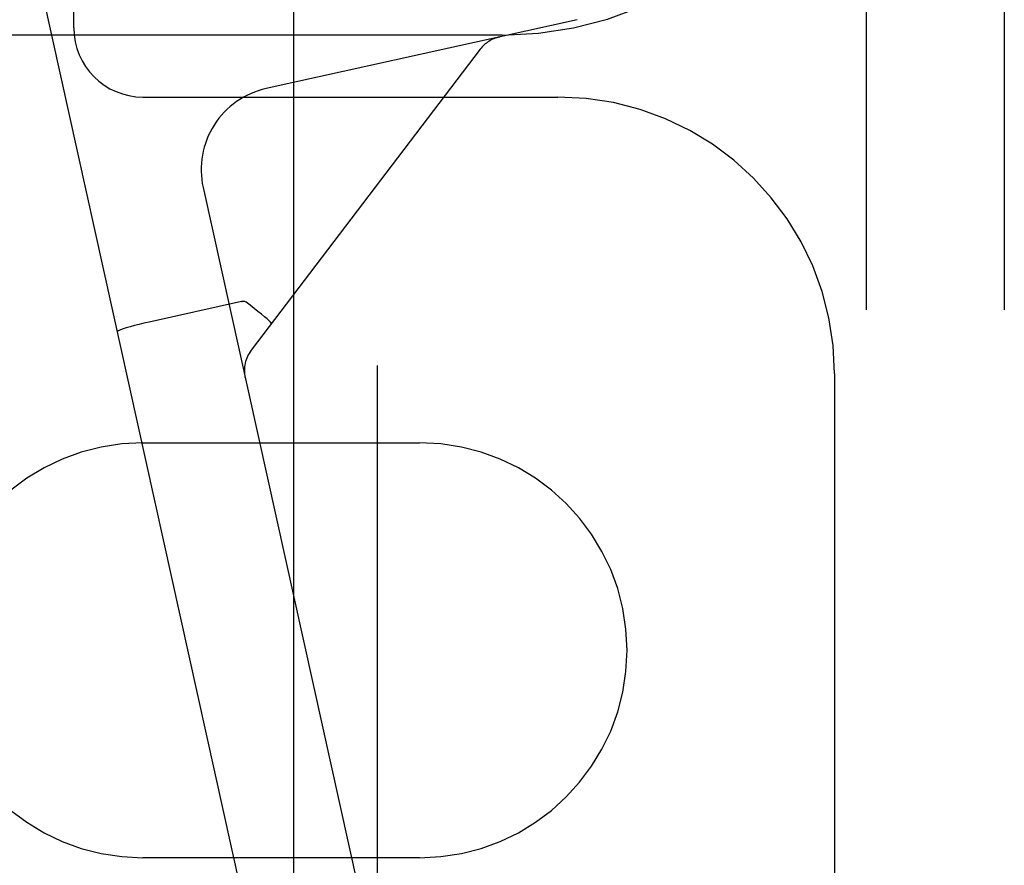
# Model space of a CAD drawing. Header units: inches. Extents: x 0 to 215, y 0 to 139.
# Tile 81 of 111: x 123.574 to 124.464, y 53.097 to 53.862. Entities that reach past the tile are written whole.
import ezdxf

# ---------------------------------------------------------------- set-up
doc = ezdxf.new("R2010")
doc.units = ezdxf.units.IN
doc.header["$LTSCALE"] = 11.804375
doc.header["$MEASUREMENT"] = 0
doc.linetypes.add('HIDDEN', pattern=[0.2, 0.1, -0.1])
doc.layers.add('DEFAULT_2', color=8, linetype='HIDDEN')

msp = doc.modelspace()

# ---------------------------------------------------------------- linework, layer by layer
at = {"layer": 'DEFAULT_2', "color": 8, "linetype": 'HIDDEN'}
for p, q in [((123.62323, 53.85421), (123.62323, 54.97921)), ((124.33923, 54.77987), (124.33923, 51.31071)), ((124.46423, 54.77987), (124.46423, 51.31071)), ((123.82173, 54.21611), (123.82173, 52.3673)), ((123.89783, 52.36862), (123.89783, 54.21479)), ((123.58452, 53.93146), (123.83214, 52.81356)), ((124.07831, 53.8616), (123.79713, 53.79932)), ((124.01073, 53.84771), (123.04073, 53.84771)), ((124.00729, 53.84587), (124.00758, 53.84593)), ((124.00737, 53.84589), (124.0076, 53.84594)), ((124.00801, 53.84603), (124.00741, 53.84589)), ((124.00741, 53.84589), (124.00801, 53.84603)), ((123.99062, 53.8349), (123.78358, 53.56278)), ((123.68573, 53.79171), (124.06073, 53.79171)), ((123.74012, 53.70987), (123.93368, 52.83605)), ((123.77471, 53.60681), (123.69125, 53.58833)), ((123.77471, 53.60681), (123.77551, 53.60697)), ((123.80178, 53.58731), (123.80105, 53.58816)), ((123.80193, 53.58689), (123.80178, 53.58731)), ((123.77817, 53.53812), (123.77804, 53.53872)), ((123.77804, 53.53872), (123.77808, 53.53851)), ((124.31073, 53.54171), (124.31073, 53.04171)), ((123.68573, 53.47921), (123.93573, 53.47921)), ((123.93573, 53.10421), (123.68573, 53.10421))]:
    msp.add_line(p, q, dxfattribs=at)
for points in [[(123.779, 53.60631), (123.77841, 53.60666), (123.77776, 53.60689), (123.77705, 53.60701), (123.77629, 53.60703), (123.77551, 53.60697), (123.77471, 53.60681)], [(123.80105, 53.58816), (123.79976, 53.58944), (123.79792, 53.5911), (123.79559, 53.59311), (123.79283, 53.59542), (123.78971, 53.59795), (123.78631, 53.60065), (123.78271, 53.60346), (123.779, 53.60631)], [(123.69125, 53.58833), (123.6867, 53.58729), (123.68227, 53.58621), (123.67804, 53.58513), (123.67415, 53.58406), (123.67071, 53.58304), (123.66778, 53.58209), (123.66544, 53.58124), (123.66376, 53.5805), (123.66276, 53.57991), (123.66249, 53.57946)]]:
    msp.add_lwpolyline(points, dxfattribs=at)
for centre, radius, start, end in [((124.01073, 54.16671), 0.319, 270, 360), ((123.68573, 53.85421), 0.0625, 180, 270), ((124.01449, 53.81674), 0.03, 102.49, 142.73553), ((123.81335, 53.72609), 0.075, 102.49, 192.49), ((124.06073, 53.54171), 0.25, 0, 90), ((123.80746, 53.54461), 0.03, 142.73553, 192.49), ((123.68573, 53.29171), 0.1875, 90, 270), ((123.93573, 53.29171), 0.1875, 270, 90)]:
    msp.add_arc(centre, radius, start, end, dxfattribs=at)

doc.saveas('drawing.dxf')
